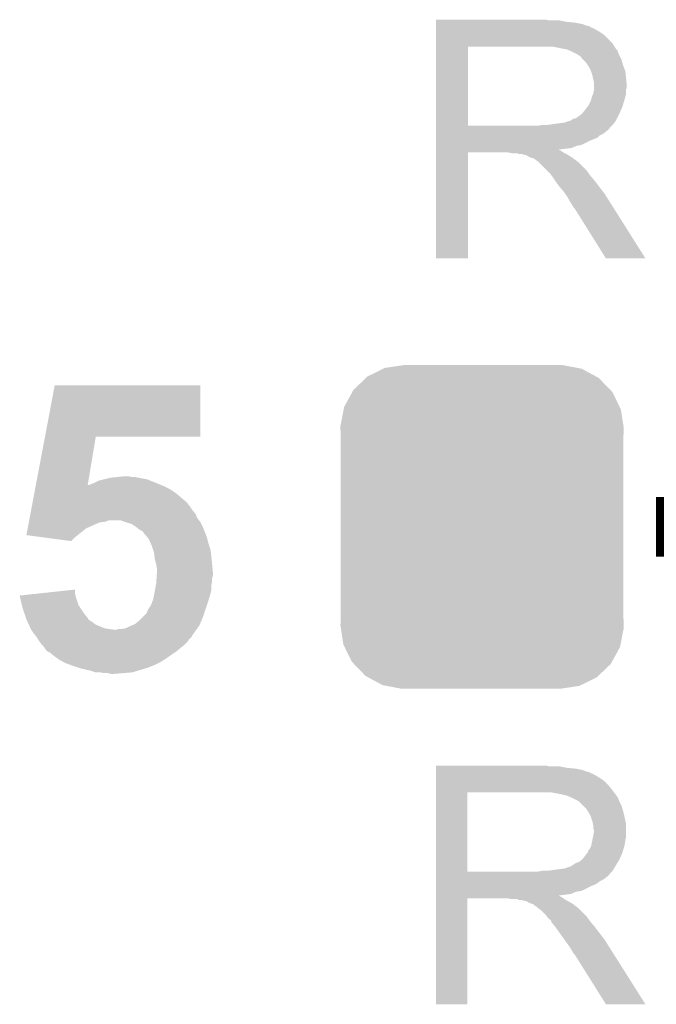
# Model space of a CAD drawing. Extents: x -1.3 to 24.2, y -3.9 to 53.4.
# Tile 25 of 54: x 7.6 to 9.8, y 23.9 to 27.3. Entities that reach past the tile are written whole.
import ezdxf

# ---------------------------------------------------------------- set-up
doc = ezdxf.new("R2010")
doc.units = 0
doc.layers.get('0').update_dxf_attribs({"linetype": 'CONTINUOUS'})
doc.layers.add('SERVO_3_CLICK_V101_GTO', color=12, linetype='CONTINUOUS')
doc.layers.add('SERVO_3_CLICK_V101_GTS', color=13, linetype='CONTINUOUS')

# ---------------------------------------------------------------- blocks, each defined once
blk = doc.blocks.new('CUSTOM_66')
for points in [[(-0.39008, 0.512452), (-0.336512, 0.538644), (0.3876, 0.512452), (0.339192, 0.538644)], [(-0.336512, 0.538644), (-0.330752, 0.54146), (0.339192, 0.538644), (0.324464, 0.54146)], [(-0.330752, 0.54146), (-0.266332, 0.551046), (0.324464, 0.54146), (0.274326, 0.551046)], [(-0.266332, 0.551046), (-0.26543, 0.55118), (0.274326, 0.551046), (0.26543, 0.55118)], [(-0.437866, 0.466866), (-0.39557, 0.507216), (0.436224, 0.466866), (0.397276, 0.507216)], [(-0.39557, 0.507216), (-0.39008, 0.512452), (0.397276, 0.507216), (0.3876, 0.512452)], [(-0.469636, 0.408968), (-0.4418, 0.4597), (0.468318, 0.408968), (0.44314, 0.4597)], [(-0.4418, 0.4597), (-0.437866, 0.466866), (0.44314, 0.4597), (0.436224, 0.466866)], [(-0.4713, 0.400542), (-0.469636, 0.408968), (0.472498, 0.400542), (0.468318, 0.408968)], [(-0.482418, 0.344176), (-0.4713, 0.400542), (0.481224, 0.344176), (0.472498, 0.400542)], [(-0.4826, 0.33528), (-0.482418, 0.344176), (0.4826, 0.33528), (0.481224, 0.344176)], [(-0.48133, 0.311898), (-0.4826, 0.33528), (0.48133, 0.311898), (0.4826, 0.33528)], [(-0.48133, 0.311896), (-0.48133, 0.311898), (0.48133, 0.311896), (0.48133, 0.311898)], [(-0.48133, -0.311896), (-0.48133, 0.311896), (0.48133, -0.311896), (0.48133, 0.311896)], [(-0.4826, -0.33528), (-0.481332, -0.311898), (0.4826, -0.33528), (0.48133, -0.311898)], [(-0.481222, -0.344176), (-0.4826, -0.33528), (0.482418, -0.344176), (0.4826, -0.33528)], [(-0.481332, -0.311898), (-0.48133, -0.311896), (0.48133, -0.311898), (0.48133, -0.311896)], [(-0.472498, -0.400542), (-0.481222, -0.344176), (0.471298, -0.400542), (0.482418, -0.344176)], [(-0.468316, -0.408968), (-0.472498, -0.400542), (0.469636, -0.408968), (0.471298, -0.400542)], [(-0.44314, -0.4597), (-0.468316, -0.408968), (0.441798, -0.4597), (0.469636, -0.408968)], [(-0.436222, -0.466866), (-0.44314, -0.4597), (0.437866, -0.466866), (0.441798, -0.4597)], [(-0.397276, -0.507216), (-0.436222, -0.466866), (0.395568, -0.507216), (0.437866, -0.466866)], [(-0.387598, -0.512452), (-0.397276, -0.507216), (0.39008, -0.512452), (0.395568, -0.507216)], [(-0.339192, -0.538644), (-0.387598, -0.512452), (0.33651, -0.538644), (0.39008, -0.512452)], [(-0.324462, -0.54146), (-0.339192, -0.538644), (0.330752, -0.54146), (0.33651, -0.538644)], [(-0.274326, -0.551046), (-0.324462, -0.54146), (0.26633, -0.551046), (0.330752, -0.54146)], [(-0.26543, -0.55118), (-0.274326, -0.551046), (0.26543, -0.55118), (0.26633, -0.551046)]]:
    blk.add_solid(points)

msp = doc.modelspace()

# ---------------------------------------------------------------- linework, layer by layer
at = {"layer": 'SERVO_3_CLICK_V101_GTO', "const_width": 0.2032}
msp.add_lwpolyline([(9.8044, 25.527), (10.2616, 25.527)], dxfattribs=at)
at = {"layer": 'SERVO_3_CLICK_V101_GTO'}
for points in [[(9.05512, 27.25166), (9.055122, 27.2542), (9.441182, 27.25166), (9.431022, 27.2542)], [(9.05512, 27.24658), (9.05512, 27.25166), (9.50214, 27.24658), (9.476742, 27.25166)], [(9.05512, 27.24404), (9.05512, 27.24658), (9.530082, 27.24404), (9.50214, 27.24658)], [(9.05512, 27.238958), (9.05512, 27.24404), (9.555482, 27.238958), (9.530082, 27.24404)], [(9.05512, 27.23388), (9.05512, 27.238958), (9.568182, 27.23388), (9.555482, 27.238958)], [(9.05512, 27.231322), (9.05512, 27.23388), (9.58088, 27.231322), (9.568182, 27.23388)], [(9.05512, 27.228796), (9.05512, 27.231322), (9.580896, 27.228796), (9.58088, 27.231322)], [(9.05512, 27.22626), (9.05512, 27.228796), (9.5885, 27.22626), (9.580896, 27.228796)], [(9.05512, 27.22118), (9.05512, 27.22626), (9.598658, 27.22118), (9.5885, 27.22626)], [(9.055118, 27.172918), (9.05512, 27.203398), (9.65708, 27.172918), (9.626602, 27.203398)], [(9.05512, 27.213562), (9.05512, 27.22118), (9.61136, 27.213562), (9.598658, 27.22118)], [(9.05512, 27.203398), (9.05512, 27.213562), (9.626602, 27.203398), (9.61136, 27.213562)], [(9.055112, 26.893542), (9.055118, 27.16274), (9.16432, 26.893542), (9.164322, 27.16274)], [(9.055118, 27.16276), (9.055118, 27.172918), (9.663436, 27.16276), (9.65708, 27.172918)], [(9.055118, 27.16274), (9.055118, 27.16276), (9.164322, 27.16274), (9.41832, 27.16276)], [(9.502134, 27.1526), (9.451342, 27.16276), (9.669792, 27.1526), (9.663436, 27.16276)], [(9.502142, 27.152598), (9.502134, 27.1526), (9.67011, 27.152598), (9.669792, 27.1526)], [(9.502176, 27.152584), (9.502142, 27.152598), (9.672324, 27.152584), (9.67011, 27.152598)], [(9.51992, 27.14498), (9.502176, 27.152584), (9.67486, 27.14498), (9.672324, 27.152584)], [(9.535162, 27.137358), (9.51992, 27.14498), (9.67791, 27.137358), (9.67486, 27.14498)], [(9.542774, 27.13228), (9.535162, 27.137358), (9.67994, 27.13228), (9.67791, 27.137358)], [(9.5504, 27.12719), (9.542774, 27.13228), (9.682486, 27.12719), (9.67994, 27.13228)], [(9.550406, 27.124654), (9.5504, 27.12719), (9.683754, 27.124654), (9.682486, 27.12719)], [(9.558022, 27.117038), (9.550406, 27.124654), (9.687562, 27.117038), (9.683754, 27.124654)], [(9.56564, 27.10942), (9.558022, 27.117038), (9.689738, 27.10942), (9.687562, 27.117038)], [(9.572414, 27.09926), (9.56564, 27.10942), (9.69264, 27.09926), (9.689738, 27.10942)], [(9.5758, 27.094178), (9.572414, 27.09926), (9.694546, 27.094178), (9.69264, 27.09926)], [(9.58342, 27.078938), (9.5758, 27.094178), (9.70026, 27.078938), (9.694546, 27.094178)], [(9.5885, 27.063698), (9.58342, 27.078938), (9.701954, 27.063698), (9.70026, 27.078938)], [(9.590024, 27.05608), (9.5885, 27.063698), (9.7028, 27.05608), (9.701954, 27.063698)], [(9.59104, 27.051), (9.590024, 27.05608), (9.70331, 27.051), (9.7028, 27.05608)], [(9.59358, 27.040838), (9.59104, 27.051), (9.704326, 27.040838), (9.70331, 27.051)], [(9.59358, 27.030682), (9.59358, 27.040838), (9.70534, 27.030682), (9.704326, 27.040838)], [(9.59358, 27.023056), (9.59358, 27.030682), (9.705338, 27.023056), (9.70534, 27.030682)], [(9.58596, 26.990038), (9.59002, 27.000196), (9.699896, 26.990038), (9.7028, 27.000196)], [(9.59002, 27.000196), (9.591038, 27.002738), (9.7028, 27.000196), (9.7028, 27.002738)], [(9.591038, 27.002738), (9.59358, 27.015438), (9.7028, 27.002738), (9.7028, 27.015438)], [(9.59358, 27.017976), (9.59358, 27.023056), (9.7028, 27.017976), (9.705338, 27.023056)], [(9.59358, 27.015438), (9.59358, 27.017976), (9.7028, 27.015438), (9.7028, 27.017976)], [(9.5631, 26.94686), (9.57072, 26.957018), (9.685584, 26.94686), (9.6901, 26.957018)], [(9.57072, 26.957018), (9.573258, 26.95956), (9.6901, 26.957018), (9.690862, 26.95956)], [(9.573258, 26.95956), (9.58342, 26.979878), (9.690862, 26.95956), (9.696956, 26.979878)], [(9.58342, 26.979878), (9.584054, 26.98242), (9.696956, 26.979878), (9.69772, 26.98242)], [(9.584054, 26.98242), (9.58596, 26.990038), (9.69772, 26.98242), (9.699896, 26.990038)], [(9.532618, 26.918918), (9.552938, 26.934158), (9.672318, 26.918918), (9.679938, 26.934158)], [(9.552938, 26.93416), (9.5631, 26.94686), (9.67994, 26.93416), (9.685584, 26.94686)], [(9.552938, 26.934158), (9.552938, 26.93416), (9.679938, 26.934158), (9.67994, 26.93416)], [(9.055112, 26.89352), (9.055112, 26.893542), (9.405618, 26.89352), (9.16432, 26.893542)], [(9.055112, 26.885894), (9.055112, 26.89352), (9.64692, 26.885894), (9.65454, 26.89352)], [(9.405618, 26.89352), (9.418318, 26.89606), (9.65454, 26.89352), (9.65708, 26.89606)], [(9.436098, 26.89606), (9.47166, 26.90114), (9.65708, 26.89606), (9.661144, 26.90114)], [(9.47166, 26.90114), (9.491978, 26.90368), (9.661144, 26.90114), (9.663176, 26.90368)], [(9.491978, 26.90368), (9.507218, 26.908758), (9.663176, 26.90368), (9.667238, 26.908758)], [(9.507218, 26.908758), (9.509756, 26.90876), (9.667238, 26.908758), (9.66724, 26.90876)], [(9.509756, 26.90876), (9.514838, 26.9113), (9.66724, 26.90876), (9.66851, 26.9113)], [(9.514838, 26.9113), (9.522456, 26.916378), (9.66851, 26.9113), (9.671048, 26.916378)], [(9.522456, 26.916378), (9.532618, 26.918918), (9.671048, 26.916378), (9.672318, 26.918918)], [(9.05511, 26.88336), (9.055112, 26.885894), (9.646898, 26.88336), (9.64692, 26.885894)], [(9.05511, 26.883346), (9.05511, 26.88336), (9.644374, 26.883346), (9.646898, 26.88336)], [(9.05511, 26.878278), (9.05511, 26.883346), (9.641834, 26.878278), (9.644374, 26.883346)], [(9.05511, 26.875738), (9.05511, 26.878278), (9.63676, 26.875738), (9.641834, 26.878278)], [(9.05511, 26.87066), (9.05511, 26.875738), (9.63168, 26.87066), (9.63676, 26.875738)], [(9.05511, 26.86558), (9.05511, 26.87066), (9.624058, 26.86558), (9.63168, 26.87066)], [(9.05511, 26.860498), (9.05511, 26.86558), (9.6139, 26.860498), (9.624058, 26.86558)], [(9.05511, 26.85288), (9.05511, 26.860498), (9.606276, 26.85288), (9.6139, 26.860498)], [(9.05511, 26.84272), (9.05511, 26.85288), (9.58088, 26.84272), (9.606276, 26.85288)], [(9.05511, 26.82748), (9.05511, 26.84272), (9.550398, 26.82748), (9.58088, 26.84272)], [(9.05511, 26.824938), (9.05511, 26.82748), (9.535158, 26.824938), (9.550398, 26.82748)], [(9.05511, 26.81732), (9.05511, 26.824938), (9.517376, 26.81732), (9.535158, 26.824938)], [(9.0551, 26.441422), (9.055108, 26.802058), (9.164298, 26.441422), (9.16432, 26.802058)], [(9.055108, 26.809698), (9.05511, 26.812206), (9.476744, 26.809698), (9.474232, 26.812206)], [(9.055108, 26.807158), (9.055108, 26.809698), (9.481822, 26.807158), (9.476744, 26.809698)], [(9.055108, 26.80208), (9.055108, 26.807158), (9.489442, 26.80208), (9.481822, 26.807158)], [(9.055108, 26.802058), (9.055108, 26.80208), (9.16432, 26.802058), (9.301478, 26.80208)], [(9.05511, 26.81478), (9.05511, 26.81732), (9.49706, 26.81478), (9.517376, 26.81732)], [(9.05511, 26.812206), (9.05511, 26.81478), (9.474232, 26.812206), (9.49706, 26.81478)], [(9.314178, 26.79954), (9.301478, 26.80208), (9.49452, 26.79954), (9.489442, 26.80208)], [(9.337036, 26.797002), (9.331956, 26.79954), (9.499596, 26.797002), (9.49452, 26.79954)], [(9.347198, 26.797), (9.337036, 26.797002), (9.499598, 26.797), (9.499596, 26.797002)], [(9.36498, 26.791922), (9.347198, 26.797), (9.507724, 26.791922), (9.499598, 26.797)], [(9.372596, 26.786842), (9.36498, 26.791922), (9.515852, 26.786842), (9.507724, 26.791922)], [(9.38022, 26.7843), (9.372596, 26.786842), (9.519918, 26.7843), (9.515852, 26.786842)], [(9.387838, 26.78176), (9.38022, 26.7843), (9.523306, 26.78176), (9.519918, 26.7843)], [(9.392916, 26.779222), (9.387838, 26.78176), (9.52669, 26.779222), (9.523306, 26.78176)], [(9.39546, 26.776682), (9.392916, 26.779222), (9.530076, 26.776682), (9.52669, 26.779222)], [(9.405618, 26.76906), (9.39546, 26.776682), (9.540238, 26.76906), (9.530076, 26.776682)], [(9.40562, 26.769058), (9.405618, 26.76906), (9.54024, 26.769058), (9.540238, 26.76906)], [(9.433558, 26.74112), (9.40562, 26.769058), (9.56818, 26.74112), (9.54024, 26.769058)], [(9.446258, 26.72842), (9.433558, 26.74112), (9.577252, 26.72842), (9.56818, 26.74112)], [(9.448798, 26.723344), (9.446258, 26.72842), (9.580878, 26.723344), (9.577252, 26.72842)], [(9.448802, 26.72334), (9.448798, 26.723344), (9.58088, 26.72334), (9.580878, 26.723344)], [(9.451338, 26.720802), (9.448802, 26.72334), (9.583056, 26.720802), (9.58088, 26.72334)], [(9.4615, 26.705562), (9.451338, 26.720802), (9.59612, 26.705562), (9.583056, 26.720802)], [(9.4615, 26.70556), (9.4615, 26.705562), (9.596122, 26.70556), (9.59612, 26.705562)], [(9.4742, 26.687778), (9.4615, 26.70556), (9.609458, 26.687778), (9.596122, 26.70556)], [(9.476376, 26.68524), (9.4742, 26.687778), (9.61136, 26.68524), (9.609458, 26.687778)], [(9.48944, 26.67), (9.476376, 26.68524), (9.623214, 26.67), (9.61136, 26.68524)], [(9.494884, 26.66238), (9.48944, 26.67), (9.62914, 26.66238), (9.623214, 26.67)], [(9.50214, 26.652222), (9.494884, 26.66238), (9.63556, 26.652222), (9.62914, 26.66238)], [(9.5123, 26.63444), (9.50214, 26.652222), (9.6468, 26.63444), (9.63556, 26.652222)], [(9.51992, 26.621738), (9.5123, 26.63444), (9.654826, 26.621738), (9.6468, 26.63444)], [(9.522458, 26.616664), (9.51992, 26.621738), (9.658034, 26.616664), (9.654826, 26.621738)], [(9.527538, 26.611582), (9.522458, 26.616664), (9.661246, 26.611582), (9.658034, 26.616664)], [(9.634218, 26.44141), (9.527538, 26.611582), (9.768794, 26.44141), (9.661246, 26.611582)], [(9.164298, 26.4414), (9.0551, 26.441422), (9.164298, 26.4414), (9.164298, 26.441422)], [(9.7688, 26.4414), (9.768794, 26.44141), (9.7688, 26.4414), (9.634218, 26.44141)], [(7.724036, 25.83434), (7.757172, 26.009578), (8.252438, 25.83434), (8.25246, 26.009578)], [(7.757172, 26.009578), (7.757178, 26.0096), (8.25246, 26.009578), (7.757178, 26.0096)], [(7.692818, 25.66924), (7.724034, 25.834322), (7.869382, 25.66924), (7.896856, 25.834322)], [(7.724034, 25.834322), (7.724036, 25.83434), (7.896856, 25.834322), (8.252438, 25.83434)], [(7.89178, 25.67686), (7.907022, 25.684482), (8.1026, 25.67686), (8.082782, 25.684482)], [(7.907022, 25.684482), (7.927328, 25.689558), (8.082782, 25.684482), (8.069582, 25.689558)], [(7.927328, 25.689558), (7.937498, 25.6921), (8.069582, 25.689558), (8.05434, 25.6921)], [(7.937498, 25.6921), (7.947662, 25.69464), (8.05434, 25.6921), (8.041642, 25.69464)], [(7.947662, 25.69464), (7.97306, 25.69718), (8.041642, 25.69464), (8.028942, 25.69718)], [(7.97306, 25.69718), (7.995922, 25.69972), (8.018782, 25.69718), (8.008622, 25.69972)], [(7.687054, 25.63876), (7.689456, 25.65146), (8.17372, 25.63876), (8.155942, 25.65146)], [(7.689456, 25.65146), (7.691378, 25.66162), (8.155942, 25.65146), (8.138162, 25.66162)], [(7.691378, 25.66162), (7.692346, 25.666748), (8.138162, 25.66162), (8.126196, 25.666748)], [(7.692346, 25.666748), (7.692818, 25.66924), (7.868968, 25.666748), (7.871464, 25.66924)], [(7.868968, 25.666748), (7.869382, 25.66924), (8.126196, 25.666748), (8.120382, 25.66924)], [(7.871464, 25.66924), (7.87908, 25.67178), (8.120382, 25.66924), (8.114454, 25.67178)], [(7.87908, 25.67178), (7.89178, 25.67686), (8.114454, 25.67178), (8.1026, 25.67686)], [(7.68129, 25.608272), (7.687054, 25.63876), (8.20928, 25.608272), (8.17372, 25.63876)], [(7.674086, 25.570178), (7.676488, 25.58288), (8.23722, 25.570178), (8.22706, 25.58288)], [(7.676488, 25.58288), (7.67937, 25.59812), (8.22706, 25.58288), (8.2169, 25.59812)], [(7.67937, 25.59812), (7.68081, 25.605734), (8.2169, 25.59812), (8.209286, 25.605734)], [(7.68081, 25.605734), (7.68129, 25.608272), (8.209286, 25.605734), (8.20928, 25.608272)], [(7.669284, 25.54478), (7.670244, 25.549858), (7.929876, 25.54478), (7.942576, 25.549858)], [(7.670244, 25.54986), (7.671686, 25.55748), (8.248398, 25.54986), (8.242302, 25.55748)], [(7.670244, 25.549858), (7.670244, 25.54986), (7.942576, 25.549858), (7.980676, 25.54986)], [(7.671686, 25.55748), (7.674086, 25.570178), (8.242302, 25.55748), (8.23722, 25.570178)], [(7.994232, 25.544778), (7.980676, 25.54986), (8.252462, 25.544778), (8.248398, 25.54986)], [(7.660644, 25.499084), (7.66496, 25.521918), (7.835294, 25.499084), (7.86384, 25.521918)], [(7.66496, 25.521918), (7.668804, 25.542238), (7.86384, 25.521918), (7.909558, 25.542238)], [(7.668804, 25.542238), (7.669284, 25.54478), (7.909558, 25.542238), (7.929876, 25.54478)], [(8.001, 25.54224), (7.994232, 25.544778), (8.253732, 25.54224), (8.252462, 25.544778)], [(8.01878, 25.537162), (8.001, 25.54224), (8.25627, 25.537162), (8.253732, 25.54224)], [(8.030212, 25.52954), (8.01878, 25.537162), (8.26008, 25.52954), (8.25627, 25.537162)], [(8.03402, 25.527), (8.030212, 25.52954), (8.26117, 25.527), (8.26008, 25.52954)], [(8.04672, 25.51684), (8.03402, 25.527), (8.265524, 25.51684), (8.26117, 25.527)], [(8.056874, 25.511762), (8.04672, 25.51684), (8.2677, 25.511762), (8.265524, 25.51684)], [(7.717908, 25.49144), (7.660644, 25.499084), (7.82574, 25.49144), (7.835294, 25.499084)], [(7.813032, 25.478742), (7.717908, 25.49144), (7.813032, 25.478742), (7.82574, 25.49144)], [(8.056876, 25.51176), (8.056874, 25.511762), (8.2677, 25.51176), (8.2677, 25.511762)], [(8.06196, 25.50414), (8.056876, 25.51176), (8.270558, 25.50414), (8.2677, 25.51176)], [(8.072848, 25.491438), (8.06196, 25.50414), (8.27532, 25.491438), (8.270558, 25.50414)], [(8.077198, 25.486362), (8.072848, 25.491438), (8.27659, 25.486362), (8.27532, 25.491438)], [(8.083972, 25.471122), (8.077198, 25.486362), (8.2804, 25.471122), (8.27659, 25.486362)], [(8.08736, 25.463498), (8.083972, 25.471122), (8.282942, 25.463498), (8.2804, 25.471122)], [(8.09244, 25.448258), (8.08736, 25.463498), (8.28802, 25.448258), (8.282942, 25.463498)], [(8.094978, 25.440642), (8.09244, 25.448258), (8.288868, 25.440642), (8.28802, 25.448258)], [(8.096886, 25.4254), (8.094978, 25.440642), (8.29056, 25.4254), (8.288868, 25.440642)], [(8.09752, 25.420322), (8.096886, 25.4254), (8.291068, 25.420322), (8.29056, 25.4254)], [(8.1026, 25.4), (8.09752, 25.420322), (8.2931, 25.4), (8.291068, 25.420322)], [(8.10514, 25.384762), (8.1026, 25.4), (8.294486, 25.384762), (8.2931, 25.4)], [(8.10514, 25.372062), (8.10514, 25.384762), (8.29564, 25.372062), (8.294486, 25.384762)], [(8.103144, 25.341578), (8.103868, 25.351738), (8.2931, 25.341578), (8.2931, 25.351738)], [(8.103868, 25.351738), (8.104594, 25.361898), (8.2931, 25.351738), (8.29564, 25.361898)], [(8.104594, 25.361898), (8.10514, 25.369518), (8.29564, 25.361898), (8.29564, 25.369518)], [(8.10514, 25.369518), (8.10514, 25.372062), (8.29564, 25.369518), (8.29564, 25.372062)], [(8.098904, 25.313638), (8.101676, 25.328878), (8.29056, 25.313638), (8.29056, 25.328878)], [(8.101676, 25.328878), (8.1026, 25.33396), (8.29056, 25.328878), (8.291576, 25.33396)], [(8.1026, 25.33396), (8.103144, 25.341578), (8.291576, 25.33396), (8.2931, 25.341578)], [(7.637802, 25.29332), (7.731862, 25.303478), (7.827774, 25.29332), (7.82574, 25.303478)], [(7.638364, 25.29078), (7.637802, 25.29332), (7.828282, 25.29078), (7.827774, 25.29332)], [(7.64286, 25.27046), (7.638364, 25.29078), (7.835056, 25.27046), (7.828282, 25.29078)], [(7.731862, 25.303478), (7.82574, 25.313616), (7.82574, 25.303478), (7.82574, 25.313616)], [(8.087676, 25.26792), (8.09244, 25.280622), (8.27786, 25.26792), (8.281768, 25.280622)], [(8.09244, 25.280622), (8.096502, 25.300938), (8.281768, 25.280622), (8.28802, 25.300938)], [(8.096502, 25.300938), (8.09752, 25.30602), (8.28802, 25.300938), (8.289036, 25.30602)], [(8.09752, 25.30602), (8.098904, 25.313638), (8.289036, 25.30602), (8.29056, 25.313638)], [(7.645404, 25.260296), (7.64286, 25.27046), (7.838442, 25.260296), (7.835056, 25.27046)], [(7.647942, 25.25014), (7.645404, 25.260296), (7.845214, 25.25014), (7.838442, 25.260296)], [(7.654716, 25.22982), (7.647942, 25.25014), (7.85876, 25.22982), (7.845214, 25.25014)], [(8.074662, 25.245062), (8.08482, 25.2603), (8.27024, 25.245062), (8.27532, 25.2603)], [(8.08482, 25.2603), (8.087676, 25.26792), (8.27532, 25.2603), (8.27786, 25.26792)], [(7.659798, 25.214574), (7.654716, 25.22982), (7.87146, 25.214574), (7.85876, 25.22982)], [(7.66064, 25.212042), (7.659798, 25.214574), (7.871468, 25.212042), (7.87146, 25.214574)], [(8.046718, 25.2095), (8.067036, 25.22982), (8.25754, 25.2095), (8.26516, 25.22982)], [(8.067036, 25.22982), (8.06958, 25.232364), (8.26516, 25.22982), (8.266008, 25.232364)], [(8.06958, 25.232364), (8.074662, 25.245062), (8.266008, 25.232364), (8.27024, 25.245062)], [(7.660644, 25.212036), (7.66064, 25.212042), (7.871468, 25.212036), (7.871468, 25.212042)], [(7.66533, 25.20188), (7.660644, 25.212036), (7.8867, 25.20188), (7.871468, 25.212036)], [(7.668848, 25.19426), (7.66533, 25.20188), (7.89686, 25.19426), (7.8867, 25.20188)], [(7.671192, 25.18918), (7.668848, 25.19426), (7.90956, 25.18918), (7.89686, 25.19426)], [(7.674708, 25.18156), (7.671192, 25.18918), (7.927344, 25.18156), (7.90956, 25.18918)], [(7.67588, 25.17902), (7.674708, 25.18156), (7.945124, 25.17902), (7.927344, 25.18156)], [(7.983222, 25.17902), (7.998462, 25.181562), (8.240848, 25.17902), (8.242664, 25.181562)], [(7.998462, 25.181562), (8.0137, 25.18918), (8.242664, 25.181562), (8.248104, 25.18918)], [(8.0137, 25.18918), (8.01962, 25.191718), (8.248104, 25.18918), (8.249918, 25.191718)], [(8.01962, 25.191718), (8.03148, 25.196802), (8.249918, 25.191718), (8.252096, 25.196802)], [(8.03148, 25.196802), (8.046718, 25.209498), (8.252096, 25.196802), (8.257538, 25.209498)], [(8.046718, 25.209498), (8.046718, 25.2095), (8.257538, 25.209498), (8.25754, 25.2095)], [(7.677574, 25.17648), (7.67588, 25.17902), (7.962902, 25.17648), (7.945124, 25.17902)], [(7.68604, 25.16378), (7.677574, 25.17648), (8.229964, 25.16378), (8.239034, 25.17648)], [(7.69214, 25.156156), (7.68604, 25.16378), (8.22452, 25.156156), (8.229964, 25.16378)], [(7.694174, 25.153614), (7.69214, 25.156156), (8.224514, 25.153614), (8.22452, 25.156156)], [(7.6962, 25.15108), (7.694174, 25.153614), (8.22198, 25.15108), (8.224514, 25.153614)], [(7.700772, 25.14346), (7.6962, 25.15108), (8.21436, 25.14346), (8.22198, 25.15108)], [(7.962902, 25.17648), (7.965442, 25.176482), (8.239034, 25.17648), (8.239036, 25.176482)], [(7.965442, 25.176482), (7.973064, 25.17902), (8.239036, 25.176482), (8.240848, 25.17902)], [(7.703818, 25.138382), (7.700772, 25.14346), (8.210974, 25.138382), (8.21436, 25.14346)], [(7.705728, 25.135838), (7.703818, 25.138382), (8.209278, 25.135838), (8.210974, 25.138382)], [(7.71144, 25.128222), (7.705728, 25.135838), (8.201662, 25.128222), (8.209278, 25.135838)], [(7.713984, 25.125678), (7.71144, 25.128222), (8.199118, 25.125678), (8.201662, 25.128222)], [(7.719058, 25.120602), (7.713984, 25.125678), (8.192772, 25.120602), (8.199118, 25.125678)], [(7.722448, 25.11552), (7.719058, 25.120602), (8.18642, 25.11552), (8.192772, 25.120602)], [(7.72922, 25.105364), (7.722448, 25.11552), (8.174232, 25.105364), (8.18642, 25.11552)], [(7.734296, 25.102822), (7.72922, 25.105364), (8.171182, 25.102822), (8.174232, 25.105364)], [(7.7343, 25.10282), (7.734296, 25.102822), (8.17118, 25.10282), (8.171182, 25.102822)], [(7.736834, 25.100286), (7.7343, 25.10282), (8.167378, 25.100286), (8.17118, 25.10282)], [(7.739374, 25.10028), (7.736834, 25.100286), (8.16737, 25.10028), (8.167378, 25.100286)], [(7.748522, 25.09266), (7.739374, 25.10028), (8.15594, 25.09266), (8.16737, 25.10028)], [(7.75462, 25.08758), (7.748522, 25.09266), (8.148828, 25.08758), (8.15594, 25.09266)], [(7.765288, 25.07996), (7.75462, 25.08758), (8.13816, 25.07996), (8.148828, 25.08758)], [(7.772398, 25.07488), (7.765288, 25.07996), (8.13003, 25.07488), (8.13816, 25.07996)], [(7.78573, 25.067262), (7.772398, 25.07488), (8.11784, 25.067262), (8.13003, 25.07488)], [(7.790178, 25.06472), (7.78573, 25.067262), (8.112756, 25.06472), (8.11784, 25.067262)], [(7.8105, 25.0571), (7.790178, 25.06472), (8.09752, 25.0571), (8.112756, 25.06472)], [(7.840982, 25.04694), (7.8105, 25.0571), (8.072122, 25.04694), (8.09752, 25.0571)], [(7.848602, 25.0444), (7.840982, 25.04694), (8.063654, 25.0444), (8.072122, 25.04694)], [(7.88162, 25.036778), (7.848602, 25.0444), (8.038244, 25.036778), (8.063654, 25.0444)], [(7.896858, 25.031702), (7.88162, 25.036778), (8.021324, 25.031702), (8.038244, 25.036778)], [(7.912098, 25.0317), (7.896858, 25.031702), (8.021318, 25.0317), (8.021324, 25.031702)], [(7.927338, 25.02916), (7.912098, 25.0317), (7.99084, 25.02916), (8.021318, 25.0317)], [(7.947658, 25.02662), (7.937498, 25.02916), (7.960362, 25.02662), (7.99084, 25.02916)], [(9.05512, 24.71166), (9.055122, 24.7142), (9.441182, 24.71166), (9.431022, 24.7142)], [(9.05512, 24.70658), (9.05512, 24.71166), (9.50214, 24.70658), (9.476742, 24.71166)], [(9.05512, 24.70404), (9.05512, 24.70658), (9.530082, 24.70404), (9.50214, 24.70658)], [(9.05512, 24.698958), (9.05512, 24.70404), (9.555482, 24.698958), (9.530082, 24.70404)], [(9.05512, 24.69388), (9.05512, 24.698958), (9.568182, 24.69388), (9.555482, 24.698958)], [(9.05512, 24.69134), (9.05512, 24.69388), (9.578342, 24.69134), (9.568182, 24.69388)], [(9.05512, 24.691318), (9.05512, 24.69134), (9.58088, 24.691318), (9.578342, 24.69134)], [(9.05512, 24.688796), (9.05512, 24.691318), (9.580896, 24.688796), (9.58088, 24.691318)], [(9.05512, 24.68626), (9.05512, 24.688796), (9.5885, 24.68626), (9.580896, 24.688796)], [(9.05512, 24.68118), (9.05512, 24.68626), (9.598658, 24.68118), (9.5885, 24.68626)], [(9.05512, 24.673562), (9.05512, 24.68118), (9.61136, 24.673562), (9.598658, 24.68118)], [(9.055118, 24.63292), (9.05512, 24.64816), (9.65454, 24.63292), (9.64184, 24.64816)], [(9.05512, 24.663398), (9.05512, 24.673562), (9.626602, 24.663398), (9.61136, 24.673562)], [(9.05512, 24.64816), (9.05512, 24.663398), (9.64184, 24.64816), (9.626602, 24.663398)], [(9.055112, 24.353542), (9.055118, 24.62274), (9.16178, 24.353542), (9.161782, 24.62274)], [(9.055118, 24.62276), (9.055118, 24.63292), (9.66216, 24.62276), (9.65454, 24.63292)], [(9.055118, 24.62274), (9.055118, 24.62276), (9.161782, 24.62274), (9.41832, 24.62276)], [(9.47674, 24.61768), (9.448802, 24.62276), (9.66597, 24.61768), (9.66216, 24.62276)], [(9.499594, 24.6126), (9.47674, 24.61768), (9.66978, 24.6126), (9.66597, 24.61768)], [(9.499602, 24.612598), (9.499594, 24.6126), (9.669782, 24.612598), (9.66978, 24.6126)], [(9.51738, 24.60498), (9.499602, 24.612598), (9.67486, 24.60498), (9.669782, 24.612598)], [(9.542778, 24.59228), (9.51738, 24.60498), (9.67994, 24.59228), (9.67486, 24.60498)], [(9.54278, 24.592278), (9.542778, 24.59228), (9.679942, 24.592278), (9.67994, 24.59228)], [(9.558022, 24.577038), (9.54278, 24.592278), (9.687562, 24.577038), (9.679942, 24.592278)], [(9.56564, 24.56942), (9.558022, 24.577038), (9.689738, 24.56942), (9.687562, 24.577038)], [(9.572414, 24.55926), (9.56564, 24.56942), (9.69264, 24.55926), (9.689738, 24.56942)], [(9.5758, 24.554178), (9.572414, 24.55926), (9.693912, 24.554178), (9.69264, 24.55926)], [(9.58342, 24.53894), (9.5758, 24.554178), (9.69772, 24.53894), (9.693912, 24.554178)], [(9.58342, 24.538938), (9.58342, 24.53894), (9.697722, 24.538938), (9.69772, 24.53894)], [(9.5885, 24.523698), (9.58342, 24.538938), (9.701108, 24.523698), (9.697722, 24.538938)], [(9.590024, 24.516078), (9.5885, 24.523698), (9.7028, 24.516078), (9.701108, 24.523698)], [(9.59104, 24.510998), (9.590024, 24.516078), (9.7028, 24.510998), (9.7028, 24.516078)], [(9.591042, 24.500838), (9.59104, 24.510998), (9.7028, 24.500838), (9.7028, 24.510998)], [(9.59104, 24.47544), (9.59358, 24.490678), (9.7028, 24.47544), (9.7028, 24.490678)], [(9.59358, 24.493216), (9.591042, 24.500838), (9.7028, 24.493216), (9.7028, 24.500838)], [(9.59358, 24.490678), (9.59358, 24.493216), (9.7028, 24.490678), (9.7028, 24.493216)], [(9.58342, 24.439878), (9.584054, 24.442418), (9.696958, 24.439878), (9.69772, 24.442418)], [(9.584054, 24.442418), (9.58596, 24.45004), (9.69772, 24.442418), (9.698808, 24.45004)], [(9.58596, 24.45004), (9.58799, 24.460198), (9.698808, 24.45004), (9.70026, 24.460198)], [(9.58799, 24.460198), (9.590022, 24.470358), (9.70026, 24.460198), (9.7028, 24.470358)], [(9.590022, 24.470358), (9.59104, 24.47544), (9.7028, 24.470358), (9.7028, 24.47544)], [(9.5631, 24.40686), (9.57072, 24.417018), (9.685584, 24.40686), (9.6901, 24.417018)], [(9.57072, 24.417018), (9.573254, 24.419554), (9.6901, 24.417018), (9.69086, 24.419554)], [(9.573254, 24.419554), (9.57326, 24.424634), (9.69086, 24.419554), (9.692384, 24.424634)], [(9.57326, 24.424634), (9.578338, 24.42972), (9.692384, 24.424634), (9.69391, 24.42972)], [(9.578338, 24.42972), (9.58342, 24.439878), (9.69391, 24.42972), (9.696958, 24.439878)], [(9.514838, 24.3713), (9.530078, 24.381458), (9.666222, 24.3713), (9.672318, 24.381458)], [(9.530078, 24.381458), (9.54278, 24.38654), (9.672318, 24.381458), (9.675366, 24.38654)], [(9.54278, 24.38654), (9.552938, 24.394158), (9.675366, 24.38654), (9.679938, 24.394158)], [(9.552938, 24.39416), (9.5631, 24.40686), (9.67994, 24.39416), (9.685584, 24.40686)], [(9.552938, 24.394158), (9.552938, 24.39416), (9.679938, 24.394158), (9.67994, 24.39416)], [(9.05511, 24.34336), (9.055112, 24.345894), (9.646898, 24.34336), (9.64692, 24.345894)], [(9.05511, 24.343346), (9.05511, 24.34336), (9.644374, 24.343346), (9.646898, 24.34336)], [(9.05511, 24.338278), (9.05511, 24.343346), (9.641834, 24.338278), (9.644374, 24.343346)], [(9.055112, 24.35352), (9.055112, 24.353542), (9.403078, 24.35352), (9.16178, 24.353542)], [(9.055112, 24.345894), (9.055112, 24.35352), (9.64692, 24.345894), (9.65454, 24.35352)], [(9.403078, 24.35352), (9.418306, 24.356058), (9.65454, 24.35352), (9.657078, 24.356058)], [(9.418306, 24.356058), (9.418318, 24.35606), (9.657078, 24.356058), (9.657078, 24.35606)], [(9.433558, 24.35606), (9.45388, 24.3586), (9.657078, 24.35606), (9.658602, 24.3586)], [(9.45388, 24.3586), (9.47166, 24.36114), (9.658602, 24.3586), (9.660126, 24.36114)], [(9.47166, 24.36114), (9.491978, 24.36368), (9.660126, 24.36114), (9.66165, 24.36368)], [(9.491978, 24.36368), (9.507218, 24.368758), (9.66165, 24.36368), (9.664698, 24.368758)], [(9.507218, 24.368758), (9.509756, 24.36876), (9.664698, 24.368758), (9.664698, 24.36876)], [(9.509756, 24.36876), (9.514838, 24.3713), (9.664698, 24.36876), (9.666222, 24.3713)], [(9.05511, 24.335738), (9.05511, 24.338278), (9.63676, 24.335738), (9.641834, 24.338278)], [(9.05511, 24.33066), (9.05511, 24.335738), (9.63168, 24.33066), (9.63676, 24.335738)], [(9.05511, 24.32558), (9.05511, 24.33066), (9.624058, 24.32558), (9.63168, 24.33066)], [(9.05511, 24.320498), (9.05511, 24.32558), (9.6139, 24.320498), (9.624058, 24.32558)], [(9.05511, 24.31288), (9.05511, 24.320498), (9.603738, 24.31288), (9.6139, 24.320498)], [(9.05511, 24.3078), (9.05511, 24.31288), (9.59358, 24.3078), (9.603738, 24.31288)], [(9.05511, 24.30272), (9.05511, 24.3078), (9.58088, 24.30272), (9.59358, 24.3078)], [(9.05511, 24.28748), (9.05511, 24.30272), (9.550396, 24.28748), (9.58088, 24.30272)], [(9.05511, 24.284938), (9.05511, 24.28748), (9.532618, 24.284938), (9.550396, 24.28748)], [(9.05511, 24.27732), (9.05511, 24.284938), (9.514836, 24.27732), (9.532618, 24.284938)], [(9.05511, 24.27478), (9.05511, 24.27732), (9.49706, 24.27478), (9.514836, 24.27732)], [(9.05511, 24.272206), (9.05511, 24.27478), (9.474232, 24.272206), (9.49706, 24.27478)], [(9.0551, 23.901422), (9.055108, 24.262058), (9.161758, 23.901422), (9.16178, 24.262058)], [(9.055108, 24.269698), (9.05511, 24.272206), (9.476744, 24.269698), (9.474232, 24.272206)], [(9.055108, 24.267158), (9.055108, 24.269698), (9.481822, 24.267158), (9.476744, 24.269698)], [(9.055108, 24.26208), (9.055108, 24.267158), (9.48944, 24.26208), (9.481822, 24.267158)], [(9.055108, 24.262058), (9.055108, 24.26208), (9.16178, 24.262058), (9.301478, 24.26208)], [(9.314178, 24.25954), (9.301478, 24.26208), (9.493252, 24.25954), (9.48944, 24.26208)], [(9.337036, 24.257002), (9.331956, 24.25954), (9.497058, 24.257002), (9.493252, 24.25954)], [(9.344658, 24.257), (9.337036, 24.257002), (9.497062, 24.257), (9.497058, 24.257002)], [(9.364978, 24.251922), (9.344658, 24.257), (9.506204, 24.251922), (9.497062, 24.257)], [(9.372596, 24.246842), (9.364978, 24.251922), (9.515348, 24.246842), (9.506204, 24.251922)], [(9.38022, 24.2443), (9.372596, 24.246842), (9.519922, 24.2443), (9.515348, 24.246842)], [(9.387836, 24.24176), (9.38022, 24.2443), (9.523308, 24.24176), (9.519922, 24.2443)], [(9.392914, 24.236686), (9.387836, 24.24176), (9.530072, 24.236686), (9.523308, 24.24176)], [(9.395454, 24.23668), (9.392914, 24.236686), (9.53008, 24.23668), (9.530072, 24.236686)], [(9.40308, 24.229062), (9.395454, 24.23668), (9.540236, 24.229062), (9.53008, 24.23668)], [(9.403086, 24.229058), (9.40308, 24.229062), (9.54024, 24.229058), (9.540236, 24.229062)], [(9.413238, 24.22144), (9.403086, 24.229058), (9.54786, 24.22144), (9.54024, 24.229058)], [(9.431018, 24.20366), (9.413238, 24.22144), (9.56564, 24.20366), (9.54786, 24.22144)], [(9.432924, 24.20112), (9.431018, 24.20366), (9.56818, 24.20112), (9.56564, 24.20366)], [(9.438638, 24.193502), (9.432924, 24.20112), (9.573622, 24.193502), (9.56818, 24.20112)], [(9.446256, 24.18842), (9.438638, 24.193502), (9.577252, 24.18842), (9.573622, 24.193502)], [(9.448798, 24.183344), (9.446256, 24.18842), (9.580878, 24.183344), (9.577252, 24.18842)], [(9.4488, 24.18334), (9.448798, 24.183344), (9.58088, 24.18334), (9.580878, 24.183344)], [(9.4488, 24.180806), (9.4488, 24.18334), (9.583054, 24.180806), (9.58088, 24.18334)], [(9.4615, 24.165562), (9.4488, 24.180806), (9.59612, 24.165562), (9.583054, 24.180806)], [(9.4615, 24.16556), (9.4615, 24.165562), (9.596122, 24.16556), (9.59612, 24.165562)], [(9.476016, 24.14524), (9.4615, 24.16556), (9.61136, 24.14524), (9.596122, 24.16556)], [(9.492346, 24.12238), (9.476016, 24.14524), (9.62914, 24.12238), (9.61136, 24.14524)], [(9.512302, 24.09444), (9.492346, 24.12238), (9.6468, 24.09444), (9.62914, 24.12238)], [(9.51992, 24.081738), (9.512302, 24.09444), (9.654826, 24.081738), (9.6468, 24.09444)], [(9.522458, 24.076664), (9.51992, 24.081738), (9.658034, 24.076664), (9.654826, 24.081738)], [(9.527538, 24.071582), (9.522458, 24.076664), (9.661246, 24.071582), (9.658034, 24.076664)], [(9.634218, 23.90141), (9.527538, 24.071582), (9.768794, 23.90141), (9.661246, 24.071582)], [(9.161758, 23.9014), (9.0551, 23.901422), (9.161758, 23.9014), (9.161758, 23.901422)], [(9.7688, 23.9014), (9.768794, 23.90141), (9.7688, 23.9014), (9.634218, 23.90141)]]:
    msp.add_solid(points, dxfattribs=at)

# ---------------------------------------------------------------- block references
at = {"layer": 'SERVO_3_CLICK_V101_GTS'}
msp.add_blockref('CUSTOM_66', (9.21258, 25.527), dxfattribs=at)

doc.saveas('drawing.dxf')
